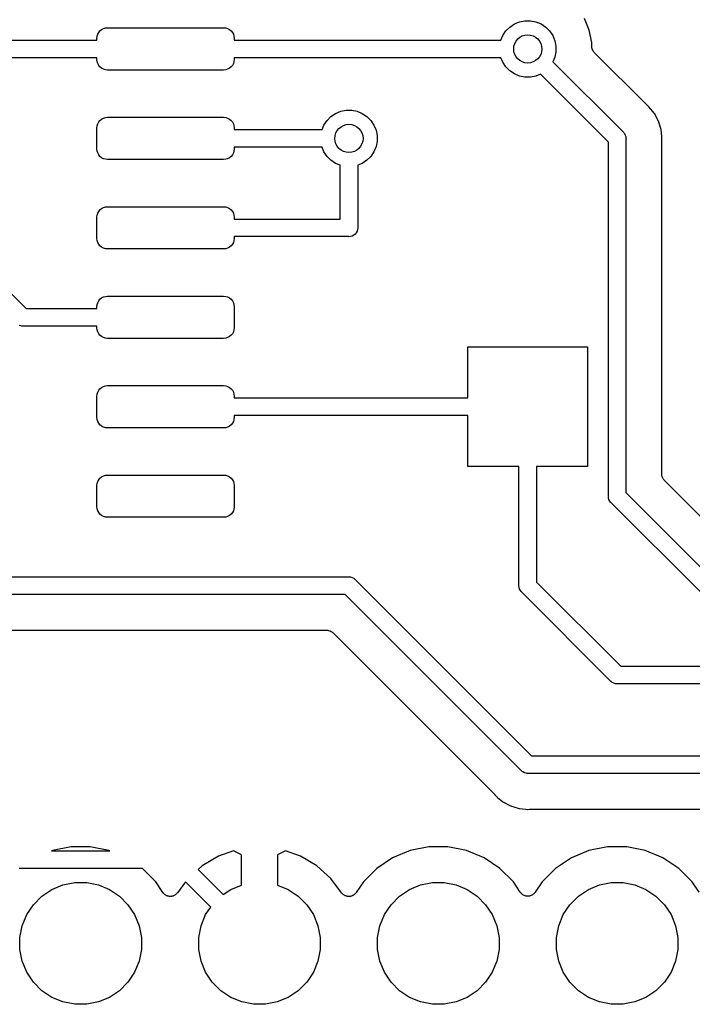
# Model space of a CAD drawing. Extents: x 4.65 to 8.46, y -5.31 to -3.29.
# Tile 8 of 47: x 5.97 to 6.34, y -5.28 to -4.73. Entities that reach past the tile are written whole.
import ezdxf

# ---------------------------------------------------------------- set-up
doc = ezdxf.new("R2010")
doc.units = 0
doc.header["$MEASUREMENT"] = 0
doc.layers.add('BLACK', color=7, linetype='CONTINUOUS')

msp = doc.modelspace()

# ---------------------------------------------------------------- linework, layer by layer
at = {"layer": 'BLACK', "linetype": 'CONTINUOUS'}
for p, q in [((6.0127, -4.73864), (6.01381, -4.7383)), ((6.01381, -4.7383), (6.01496, -4.73819)), ((6.01496, -4.73819), (6.07992, -4.73819)), ((6.07992, -4.73819), (6.08107, -4.7383)), ((6.08107, -4.7383), (6.08218, -4.73864)), ((6.23777, -4.73996), (6.23996, -4.73777)), ((6.23996, -4.73777), (6.24254, -4.73604)), ((6.24254, -4.73604), (6.24541, -4.73486)), ((6.24541, -4.73486), (6.24845, -4.73425)), ((6.24845, -4.73425), (6.25155, -4.73425)), ((6.25155, -4.73425), (6.25459, -4.73486)), ((6.25459, -4.73486), (6.25746, -4.73604)), ((6.25746, -4.73604), (6.26004, -4.73777)), ((6.26004, -4.73777), (6.26223, -4.73996)), ((6.28437, -4.73957), (6.28168, -4.73307)), ((6.00906, -4.74409), (6.00917, -4.74294)), ((6.00917, -4.74294), (6.0095, -4.74183)), ((6.0095, -4.74183), (6.01005, -4.74081)), ((6.01005, -4.74081), (6.01078, -4.73992)), ((6.01078, -4.73992), (6.01168, -4.73918)), ((6.01168, -4.73918), (6.0127, -4.73864)), ((6.08218, -4.73864), (6.0832, -4.73918)), ((6.0832, -4.73918), (6.0841, -4.73992)), ((6.0841, -4.73992), (6.08483, -4.74081)), ((6.08483, -4.74081), (6.08538, -4.74183)), ((6.08538, -4.74183), (6.08571, -4.74294)), ((6.08571, -4.74294), (6.08583, -4.74409)), ((6.23499, -4.74508), (6.23604, -4.74254)), ((6.23604, -4.74254), (6.23777, -4.73996)), ((6.26223, -4.73996), (6.26396, -4.74254)), ((6.26396, -4.74254), (6.26514, -4.74541)), ((6.28575, -4.74648), (6.28437, -4.73957)), ((5.94298, -4.74508), (6.00906, -4.74508)), ((6.00906, -4.74508), (6.00906, -4.74409)), ((6.08583, -4.74409), (6.08583, -4.74508)), ((6.08583, -4.74508), (6.23499, -4.74508)), ((6.26514, -4.74541), (6.26575, -4.74845)), ((6.26575, -4.74845), (6.26575, -4.75155)), ((6.28575, -4.74843), (6.28575, -4.74648)), ((6.28579, -4.74889), (6.28575, -4.74843)), ((6.28583, -4.74935), (6.28579, -4.74889)), ((6.28584, -4.74938), (6.28583, -4.74935)), ((6.28584, -4.7494), (6.28584, -4.74938)), ((6.28598, -4.74985), (6.28584, -4.7494)), ((6.00906, -4.75492), (5.94119, -4.75492)), ((6.00906, -4.75591), (6.00906, -4.75492)), ((6.23499, -4.75492), (6.08583, -4.75492)), ((6.08583, -4.75492), (6.08583, -4.75591)), ((6.23604, -4.75746), (6.23499, -4.75492)), ((6.26514, -4.75459), (6.26409, -4.75713)), ((6.26575, -4.75155), (6.26514, -4.75459)), ((6.28611, -4.75029), (6.28598, -4.74985)), ((6.28612, -4.75031), (6.28611, -4.75029)), ((6.28613, -4.75034), (6.28612, -4.75031)), ((6.28634, -4.75075), (6.28613, -4.75034)), ((6.28655, -4.75116), (6.28634, -4.75075)), ((6.28657, -4.75118), (6.28655, -4.75116)), ((6.28658, -4.7512), (6.28657, -4.75118)), ((6.28688, -4.75156), (6.28658, -4.7512)), ((6.28716, -4.75192), (6.28688, -4.75156)), ((6.2872, -4.75196), (6.28716, -4.75192)), ((6.28721, -4.75197), (6.2872, -4.75196)), ((6.2872, -4.75196), (6.2872, -4.75196)), ((6.2872, -4.75196), (6.2872, -4.75196)), ((6.31658, -4.78134), (6.28721, -4.75197)), ((6.00917, -4.75706), (6.00906, -4.75591)), ((6.0095, -4.75817), (6.00917, -4.75706)), ((6.01005, -4.75919), (6.0095, -4.75817)), ((6.01078, -4.76008), (6.01005, -4.75919)), ((6.01168, -4.76082), (6.01078, -4.76008)), ((6.0841, -4.76008), (6.0832, -4.76082)), ((6.08483, -4.75919), (6.0841, -4.76008)), ((6.08538, -4.75817), (6.08483, -4.75919)), ((6.08571, -4.75706), (6.08538, -4.75817)), ((6.08583, -4.75591), (6.08571, -4.75706)), ((6.23777, -4.76004), (6.23604, -4.75746)), ((6.23996, -4.76223), (6.23777, -4.76004)), ((6.26409, -4.75713), (6.30331, -4.79635)), ((6.0127, -4.76136), (6.01168, -4.76082)), ((6.01381, -4.7617), (6.0127, -4.76136)), ((6.01496, -4.76181), (6.01381, -4.7617)), ((6.07992, -4.76181), (6.01496, -4.76181)), ((6.08107, -4.7617), (6.07992, -4.76181)), ((6.08218, -4.76136), (6.08107, -4.7617)), ((6.0832, -4.76082), (6.08218, -4.76136)), ((6.24254, -4.76396), (6.23996, -4.76223)), ((6.24541, -4.76514), (6.24254, -4.76396)), ((6.24845, -4.76575), (6.24541, -4.76514)), ((6.25155, -4.76575), (6.24845, -4.76575)), ((6.25459, -4.76514), (6.25155, -4.76575)), ((6.25713, -4.76409), (6.25459, -4.76514)), ((6.29508, -4.80204), (6.25713, -4.76409)), ((6.31675, -4.78147), (6.31658, -4.78134)), ((6.31689, -4.78162), (6.31675, -4.78147)), ((6.31695, -4.78167), (6.31689, -4.78162)), ((6.31771, -4.78229), (6.31695, -4.78167)), ((6.32082, -4.78609), (6.31771, -4.78229)), ((6.13777, -4.78996), (6.13996, -4.78777)), ((6.13996, -4.78777), (6.14254, -4.78604)), ((6.14254, -4.78604), (6.14541, -4.78486)), ((6.14541, -4.78486), (6.14845, -4.78425)), ((6.14845, -4.78425), (6.15155, -4.78425)), ((6.15155, -4.78425), (6.15459, -4.78486)), ((6.15459, -4.78486), (6.15746, -4.78604)), ((6.15746, -4.78604), (6.16004, -4.78777)), ((6.16004, -4.78777), (6.16223, -4.78996)), ((6.32314, -4.79042), (6.32082, -4.78609)), ((6.00906, -4.79409), (6.00917, -4.79294)), ((6.00917, -4.79294), (6.0095, -4.79183)), ((6.0095, -4.79183), (6.01005, -4.79081)), ((6.01005, -4.79081), (6.01078, -4.78992)), ((6.01078, -4.78992), (6.01168, -4.78918)), ((6.01168, -4.78918), (6.0127, -4.78864)), ((6.0127, -4.78864), (6.01381, -4.7883)), ((6.01381, -4.7883), (6.01496, -4.78819)), ((6.01496, -4.78819), (6.07992, -4.78819)), ((6.07992, -4.78819), (6.08107, -4.7883)), ((6.08107, -4.7883), (6.08218, -4.78864)), ((6.08218, -4.78864), (6.0832, -4.78918)), ((6.0832, -4.78918), (6.0841, -4.78992)), ((6.0841, -4.78992), (6.08483, -4.79081)), ((6.08483, -4.79081), (6.08538, -4.79183)), ((6.08538, -4.79183), (6.08571, -4.79294)), ((6.08571, -4.79294), (6.08583, -4.79409)), ((6.13499, -4.79508), (6.13604, -4.79254)), ((6.13604, -4.79254), (6.13777, -4.78996)), ((6.16223, -4.78996), (6.16396, -4.79254)), ((6.16396, -4.79254), (6.16514, -4.79541)), ((6.32456, -4.79511), (6.32314, -4.79042)), ((6.00906, -4.80591), (6.00906, -4.79409)), ((6.08583, -4.79409), (6.08583, -4.79508)), ((6.08583, -4.79508), (6.13499, -4.79508)), ((6.16514, -4.79541), (6.16575, -4.79845)), ((6.16575, -4.79845), (6.16575, -4.80155)), ((6.30331, -4.79635), (6.3035, -4.7965)), ((6.3035, -4.7965), (6.30365, -4.79669)), ((6.30365, -4.79669), (6.30365, -4.79669)), ((6.30365, -4.79669), (6.3039, -4.797)), ((6.3039, -4.797), (6.30411, -4.79725)), ((6.30411, -4.79725), (6.30457, -4.79811)), ((6.30457, -4.79811), (6.30485, -4.79904)), ((6.32494, -4.79901), (6.32456, -4.79511)), ((6.16575, -4.80155), (6.16514, -4.80459)), ((6.29508, -4.99976), (6.29508, -4.80204)), ((6.30485, -4.79904), (6.30492, -4.79976)), ((6.30492, -4.79976), (6.30492, -4.79976)), ((6.30492, -4.79976), (6.30495, -4.8)), ((6.30495, -4.8), (6.30492, -4.80024)), ((6.30492, -4.80024), (6.30492, -4.99796)), ((6.32492, -4.8014), (6.32495, -4.80119)), ((6.32492, -4.80147), (6.32492, -4.8014)), ((6.32492, -4.98761), (6.32492, -4.80147)), ((6.32495, -4.79902), (6.32494, -4.79901)), ((6.32504, -4.8), (6.32495, -4.79902)), ((6.32495, -4.80098), (6.32504, -4.8)), ((6.32495, -4.80119), (6.32495, -4.80098)), ((6.00917, -4.80706), (6.00906, -4.80591)), ((6.0095, -4.80817), (6.00917, -4.80706)), ((6.01005, -4.80919), (6.0095, -4.80817)), ((6.01078, -4.81008), (6.01005, -4.80919)), ((6.08483, -4.80919), (6.0841, -4.81008)), ((6.08538, -4.80817), (6.08483, -4.80919)), ((6.08571, -4.80706), (6.08538, -4.80817)), ((6.08583, -4.80591), (6.08571, -4.80706)), ((6.13499, -4.80492), (6.08583, -4.80492)), ((6.08583, -4.80492), (6.08583, -4.80591)), ((6.13604, -4.80746), (6.13499, -4.80492)), ((6.13777, -4.81004), (6.13604, -4.80746)), ((6.16396, -4.80746), (6.16223, -4.81004)), ((6.16514, -4.80459), (6.16396, -4.80746)), ((6.01168, -4.81082), (6.01078, -4.81008)), ((6.0127, -4.81136), (6.01168, -4.81082)), ((6.01381, -4.8117), (6.0127, -4.81136)), ((6.01496, -4.81181), (6.01381, -4.8117)), ((6.07992, -4.81181), (6.01496, -4.81181)), ((6.08107, -4.8117), (6.07992, -4.81181)), ((6.08218, -4.81136), (6.08107, -4.8117)), ((6.0832, -4.81082), (6.08218, -4.81136)), ((6.0841, -4.81008), (6.0832, -4.81082)), ((6.13996, -4.81223), (6.13777, -4.81004)), ((6.14254, -4.81396), (6.13996, -4.81223)), ((6.14508, -4.81501), (6.14254, -4.81396)), ((6.14508, -4.84508), (6.14508, -4.81501)), ((6.15746, -4.81396), (6.15492, -4.81501)), ((6.15492, -4.81501), (6.15492, -4.84976)), ((6.16004, -4.81223), (6.15746, -4.81396)), ((6.16223, -4.81004), (6.16004, -4.81223)), ((5.89644, -4.82208), (5.96943, -4.89508)), ((6.00906, -4.84409), (6.00917, -4.84294)), ((6.00917, -4.84294), (6.0095, -4.84183)), ((6.0095, -4.84183), (6.01005, -4.84081)), ((6.01005, -4.84081), (6.01078, -4.83992)), ((6.01078, -4.83992), (6.01168, -4.83918)), ((6.01168, -4.83918), (6.0127, -4.83864)), ((6.0127, -4.83864), (6.01381, -4.8383)), ((6.01381, -4.8383), (6.01496, -4.83819)), ((6.01496, -4.83819), (6.07992, -4.83819)), ((6.07992, -4.83819), (6.08107, -4.8383)), ((6.08107, -4.8383), (6.08218, -4.83864)), ((6.08218, -4.83864), (6.0832, -4.83918)), ((6.0832, -4.83918), (6.0841, -4.83992)), ((6.0841, -4.83992), (6.08483, -4.84081)), ((6.08483, -4.84081), (6.08538, -4.84183)), ((6.08538, -4.84183), (6.08571, -4.84294)), ((6.08571, -4.84294), (6.08583, -4.84409)), ((6.00906, -4.85591), (6.00906, -4.84409)), ((6.08583, -4.84409), (6.08583, -4.84508)), ((6.08583, -4.84508), (6.14508, -4.84508)), ((6.1535, -4.8535), (6.15275, -4.85411)), ((6.15411, -4.85275), (6.1535, -4.8535)), ((6.15457, -4.85189), (6.15411, -4.85275)), ((6.15485, -4.85096), (6.15457, -4.85189)), ((6.15492, -4.85024), (6.15485, -4.85096)), ((6.15492, -4.84976), (6.15495, -4.85)), ((6.15495, -4.85), (6.15492, -4.85024)), ((6.00917, -4.85706), (6.00906, -4.85591)), ((6.0095, -4.85817), (6.00917, -4.85706)), ((6.01005, -4.85919), (6.0095, -4.85817)), ((6.01078, -4.86008), (6.01005, -4.85919)), ((6.08483, -4.85919), (6.0841, -4.86008)), ((6.08538, -4.85817), (6.08483, -4.85919)), ((6.08571, -4.85706), (6.08538, -4.85817)), ((6.08583, -4.85591), (6.08571, -4.85706)), ((6.14976, -4.85492), (6.08583, -4.85492)), ((6.08583, -4.85492), (6.08583, -4.85591)), ((6.15, -4.85495), (6.14976, -4.85492)), ((6.15096, -4.85485), (6.15, -4.85495)), ((6.15189, -4.85457), (6.15096, -4.85485)), ((6.15275, -4.85411), (6.15189, -4.85457)), ((6.01168, -4.86082), (6.01078, -4.86008)), ((6.0127, -4.86136), (6.01168, -4.86082)), ((6.01381, -4.8617), (6.0127, -4.86136)), ((6.01496, -4.86181), (6.01381, -4.8617)), ((6.07992, -4.86181), (6.01496, -4.86181)), ((6.08107, -4.8617), (6.07992, -4.86181)), ((6.08218, -4.86136), (6.08107, -4.8617)), ((6.0832, -4.86082), (6.08218, -4.86136)), ((6.0841, -4.86008), (6.0832, -4.86082)), ((6.00917, -4.89294), (6.0095, -4.89183)), ((6.0095, -4.89183), (6.01005, -4.89081)), ((6.01005, -4.89081), (6.01078, -4.88992)), ((6.01078, -4.88992), (6.01168, -4.88918)), ((6.01168, -4.88918), (6.0127, -4.88864)), ((6.0127, -4.88864), (6.01381, -4.8883)), ((6.01381, -4.8883), (6.01496, -4.88819)), ((6.01496, -4.88819), (6.07992, -4.88819)), ((6.07992, -4.88819), (6.08107, -4.8883)), ((6.08107, -4.8883), (6.08218, -4.88864)), ((6.08218, -4.88864), (6.0832, -4.88918)), ((6.0832, -4.88918), (6.0841, -4.88992)), ((6.0841, -4.88992), (6.08483, -4.89081)), ((6.08483, -4.89081), (6.08538, -4.89183)), ((6.08538, -4.89183), (6.08571, -4.89294)), ((5.96943, -4.89508), (6.00906, -4.89508)), ((6.00906, -4.89409), (6.00917, -4.89294)), ((6.00906, -4.89508), (6.00906, -4.89409)), ((6.08571, -4.89294), (6.08583, -4.89409)), ((6.08583, -4.89409), (6.08583, -4.90591)), ((5.96643, -4.90485), (5.9655, -4.90457)), ((5.96715, -4.90492), (5.96643, -4.90485)), ((5.96739, -4.90494), (5.96715, -4.90492)), ((5.96715, -4.90492), (5.96715, -4.90492)), ((5.96763, -4.90492), (5.96739, -4.90494)), ((6.00906, -4.90492), (5.96763, -4.90492)), ((6.00906, -4.90591), (6.00906, -4.90492)), ((6.00917, -4.90706), (6.00906, -4.90591)), ((6.0095, -4.90817), (6.00917, -4.90706)), ((6.01005, -4.90919), (6.0095, -4.90817)), ((6.08538, -4.90817), (6.08483, -4.90919)), ((6.08571, -4.90706), (6.08538, -4.90817)), ((6.08583, -4.90591), (6.08571, -4.90706)), ((6.01078, -4.91008), (6.01005, -4.90919)), ((6.01168, -4.91082), (6.01078, -4.91008)), ((6.0127, -4.91136), (6.01168, -4.91082)), ((6.01381, -4.9117), (6.0127, -4.91136)), ((6.01496, -4.91181), (6.01381, -4.9117)), ((6.07992, -4.91181), (6.01496, -4.91181)), ((6.08107, -4.9117), (6.07992, -4.91181)), ((6.08218, -4.91136), (6.08107, -4.9117)), ((6.0832, -4.91082), (6.08218, -4.91136)), ((6.0841, -4.91008), (6.0832, -4.91082)), ((6.08483, -4.90919), (6.0841, -4.91008)), ((6.21654, -4.94508), (6.21654, -4.91654)), ((6.21654, -4.91654), (6.28346, -4.91654)), ((6.28346, -4.91654), (6.28346, -4.98346)), ((6.00917, -4.94294), (6.0095, -4.94183)), ((6.0095, -4.94183), (6.01005, -4.94081)), ((6.01005, -4.94081), (6.01078, -4.93992)), ((6.01078, -4.93992), (6.01168, -4.93918)), ((6.01168, -4.93918), (6.0127, -4.93864)), ((6.0127, -4.93864), (6.01381, -4.9383)), ((6.01381, -4.9383), (6.01496, -4.93819)), ((6.01496, -4.93819), (6.07992, -4.93819)), ((6.07992, -4.93819), (6.08107, -4.9383)), ((6.08107, -4.9383), (6.08218, -4.93864)), ((6.08218, -4.93864), (6.0832, -4.93918)), ((6.0832, -4.93918), (6.0841, -4.93992)), ((6.0841, -4.93992), (6.08483, -4.94081)), ((6.08483, -4.94081), (6.08538, -4.94183)), ((6.08538, -4.94183), (6.08571, -4.94294)), ((6.00906, -4.94409), (6.00917, -4.94294)), ((6.00906, -4.95591), (6.00906, -4.94409)), ((6.08571, -4.94294), (6.08583, -4.94409)), ((6.08583, -4.94409), (6.08583, -4.94508)), ((6.08583, -4.94508), (6.21654, -4.94508)), ((6.00917, -4.95706), (6.00906, -4.95591)), ((6.0095, -4.95817), (6.00917, -4.95706)), ((6.01005, -4.95919), (6.0095, -4.95817)), ((6.08538, -4.95817), (6.08483, -4.95919)), ((6.08571, -4.95706), (6.08538, -4.95817)), ((6.08583, -4.95591), (6.08571, -4.95706)), ((6.21654, -4.95492), (6.08583, -4.95492)), ((6.08583, -4.95492), (6.08583, -4.95591)), ((6.21654, -4.98346), (6.21654, -4.95492)), ((6.01078, -4.96008), (6.01005, -4.95919)), ((6.01168, -4.96082), (6.01078, -4.96008)), ((6.0127, -4.96136), (6.01168, -4.96082)), ((6.01381, -4.9617), (6.0127, -4.96136)), ((6.01496, -4.96181), (6.01381, -4.9617)), ((6.07992, -4.96181), (6.01496, -4.96181)), ((6.08107, -4.9617), (6.07992, -4.96181)), ((6.08218, -4.96136), (6.08107, -4.9617)), ((6.0832, -4.96082), (6.08218, -4.96136)), ((6.0841, -4.96008), (6.0832, -4.96082)), ((6.08483, -4.95919), (6.0841, -4.96008)), ((6.24508, -4.98346), (6.21654, -4.98346)), ((6.24508, -5.04976), (6.24508, -4.98346)), ((6.28346, -4.98346), (6.25492, -4.98346)), ((6.25492, -4.98346), (6.25492, -5.04796)), ((6.0095, -4.99183), (6.01005, -4.99081)), ((6.01005, -4.99081), (6.01078, -4.98992)), ((6.01078, -4.98992), (6.01168, -4.98918)), ((6.01168, -4.98918), (6.0127, -4.98864)), ((6.0127, -4.98864), (6.01381, -4.9883)), ((6.01381, -4.9883), (6.01496, -4.98819)), ((6.01496, -4.98819), (6.07992, -4.98819)), ((6.07992, -4.98819), (6.08107, -4.9883)), ((6.08107, -4.9883), (6.08218, -4.98864)), ((6.08218, -4.98864), (6.0832, -4.98918)), ((6.0832, -4.98918), (6.0841, -4.98992)), ((6.0841, -4.98992), (6.08483, -4.99081)), ((6.08483, -4.99081), (6.08538, -4.99183)), ((6.32497, -4.98807), (6.32492, -4.98761)), ((6.32501, -4.98853), (6.32497, -4.98807)), ((6.32501, -4.98855), (6.32501, -4.98853)), ((6.32502, -4.98858), (6.32501, -4.98855)), ((6.32515, -4.98902), (6.32502, -4.98858)), ((6.32528, -4.98946), (6.32515, -4.98902)), ((6.32529, -4.98949), (6.32528, -4.98946)), ((6.3253, -4.98951), (6.32529, -4.98949)), ((6.32551, -4.98992), (6.3253, -4.98951)), ((6.32573, -4.99033), (6.32551, -4.98992)), ((6.32574, -4.99035), (6.32573, -4.99033)), ((6.32576, -4.99037), (6.32574, -4.99035)), ((6.32605, -4.99073), (6.32576, -4.99037)), ((6.32634, -4.99109), (6.32605, -4.99073)), ((6.32637, -4.99113), (6.32634, -4.99109)), ((6.32639, -4.99114), (6.32637, -4.99113)), ((6.32637, -4.99113), (6.32637, -4.99113)), ((6.32637, -4.99113), (6.32637, -4.99113)), ((6.35886, -5.02361), (6.32639, -4.99114)), ((6.00906, -4.99409), (6.00917, -4.99294)), ((6.00906, -5.00591), (6.00906, -4.99409)), ((6.00917, -4.99294), (6.0095, -4.99183)), ((6.08538, -4.99183), (6.08571, -4.99294)), ((6.08571, -4.99294), (6.08583, -4.99409)), ((6.08583, -4.99409), (6.08583, -5.00591)), ((6.29505, -5), (6.29508, -4.99976)), ((6.29508, -5.00024), (6.29505, -5)), ((6.29511, -5.00056), (6.29508, -5.00024)), ((6.29515, -5.00096), (6.29511, -5.00056)), ((6.29543, -5.00189), (6.29515, -5.00096)), ((6.29589, -5.00275), (6.29543, -5.00189)), ((6.30492, -4.99796), (6.35204, -5.04508)), ((6.00917, -5.00706), (6.00906, -5.00591)), ((6.0095, -5.00817), (6.00917, -5.00706)), ((6.08571, -5.00706), (6.08538, -5.00817)), ((6.08583, -5.00591), (6.08571, -5.00706)), ((6.29635, -5.00331), (6.29589, -5.00275)), ((6.2965, -5.0035), (6.29635, -5.00331)), ((6.29669, -5.00365), (6.2965, -5.0035)), ((6.34635, -5.05331), (6.29669, -5.00365)), ((6.01005, -5.00919), (6.0095, -5.00817)), ((6.01078, -5.01008), (6.01005, -5.00919)), ((6.01168, -5.01082), (6.01078, -5.01008)), ((6.0127, -5.01136), (6.01168, -5.01082)), ((6.01381, -5.0117), (6.0127, -5.01136)), ((6.01496, -5.01181), (6.01381, -5.0117)), ((6.07992, -5.01181), (6.01496, -5.01181)), ((6.08107, -5.0117), (6.07992, -5.01181)), ((6.08218, -5.01136), (6.08107, -5.0117)), ((6.0832, -5.01082), (6.08218, -5.01136)), ((6.0841, -5.01008), (6.0832, -5.01082)), ((6.08483, -5.00919), (6.0841, -5.01008)), ((6.08538, -5.00817), (6.08483, -5.00919)), ((5.80204, -5.04508), (6.14976, -5.04508)), ((6.14976, -5.04508), (6.15, -5.04505)), ((6.15, -5.04505), (6.15024, -5.04508)), ((6.15024, -5.04508), (6.15024, -5.04508)), ((6.15024, -5.04508), (6.15096, -5.04515)), ((6.15096, -5.04515), (6.15189, -5.04543)), ((6.15189, -5.04543), (6.15275, -5.04589)), ((6.15275, -5.04589), (6.1535, -5.0465)), ((6.1535, -5.0465), (6.15365, -5.04669)), ((6.15365, -5.04669), (6.25204, -5.14508)), ((6.24505, -5.05), (6.24508, -5.04976)), ((6.24515, -5.05096), (6.24505, -5.05)), ((6.24543, -5.05189), (6.24515, -5.05096)), ((6.24589, -5.05275), (6.24543, -5.05189)), ((6.25492, -5.04796), (6.30204, -5.09508)), ((6.14796, -5.05492), (5.80024, -5.05492)), ((6.24635, -5.15331), (6.14796, -5.05492)), ((6.24628, -5.05323), (6.24589, -5.05275)), ((6.2465, -5.0535), (6.24628, -5.05323)), ((6.24669, -5.05365), (6.2465, -5.0535)), ((6.29635, -5.10331), (6.24669, -5.05365)), ((5.80147, -5.07492), (6.13761, -5.07492)), ((6.13761, -5.07492), (6.13762, -5.07492)), ((6.13762, -5.07492), (6.13762, -5.07492)), ((6.13762, -5.07492), (6.13762, -5.07492)), ((6.13762, -5.07492), (6.13768, -5.07492)), ((6.13768, -5.07492), (6.13814, -5.07497)), ((6.13814, -5.07497), (6.13859, -5.07502)), ((6.13859, -5.07502), (6.13862, -5.07503)), ((6.13862, -5.07503), (6.13865, -5.07503)), ((6.13865, -5.07503), (6.13909, -5.07517)), ((6.13909, -5.07517), (6.13953, -5.07531)), ((6.13953, -5.07531), (6.13955, -5.07532)), ((6.13955, -5.07532), (6.13958, -5.07533)), ((6.13958, -5.07533), (6.13998, -5.07555)), ((6.13998, -5.07555), (6.14039, -5.07577)), ((6.14039, -5.07577), (6.14041, -5.07578)), ((6.14041, -5.07578), (6.14043, -5.0758)), ((6.14043, -5.0758), (6.14078, -5.07609)), ((6.14078, -5.07609), (6.14114, -5.07639)), ((6.14114, -5.07639), (6.23134, -5.16658)), ((6.30204, -5.09508), (6.88499, -5.09508)), ((6.2965, -5.1035), (6.29635, -5.10331)), ((6.29669, -5.10365), (6.2965, -5.1035)), ((6.29707, -5.10396), (6.29669, -5.10365)), ((6.29669, -5.10365), (6.29669, -5.10365)), ((6.29725, -5.10411), (6.29707, -5.10396)), ((6.29811, -5.10457), (6.29725, -5.10411)), ((6.29904, -5.10485), (6.29811, -5.10457)), ((6.29976, -5.10492), (6.29904, -5.10485)), ((6.3, -5.10494), (6.29976, -5.10492)), ((6.29976, -5.10492), (6.29976, -5.10492)), ((6.30024, -5.10492), (6.3, -5.10494)), ((6.88499, -5.10492), (6.30024, -5.10492)), ((6.25204, -5.14508), (6.98499, -5.14508)), ((6.2465, -5.1535), (6.24635, -5.15331)), ((6.24669, -5.15365), (6.2465, -5.1535)), ((6.24693, -5.15385), (6.24669, -5.15365)), ((6.24669, -5.15365), (6.24669, -5.15365)), ((6.24725, -5.15411), (6.24693, -5.15385)), ((6.24811, -5.15457), (6.24725, -5.15411)), ((6.24904, -5.15485), (6.24811, -5.15457)), ((6.24976, -5.15492), (6.24904, -5.15485)), ((6.25, -5.15494), (6.24976, -5.15492)), ((6.24976, -5.15492), (6.24976, -5.15492)), ((6.25024, -5.15492), (6.25, -5.15494)), ((6.98499, -5.15492), (6.25024, -5.15492)), ((6.23134, -5.16658), (6.23139, -5.16663)), ((6.23139, -5.16663), (6.23152, -5.1668)), ((6.23152, -5.1668), (6.23167, -5.16695)), ((6.23167, -5.16695), (6.23229, -5.16771)), ((6.23229, -5.16771), (6.23305, -5.16833)), ((6.23305, -5.16833), (6.23306, -5.16833)), ((6.23306, -5.16833), (6.23584, -5.17062)), ((6.23584, -5.17062), (6.23584, -5.17062)), ((6.23584, -5.17062), (6.23609, -5.17082)), ((6.23609, -5.17082), (6.24042, -5.17314)), ((6.24042, -5.17314), (6.24511, -5.17456)), ((6.24511, -5.17456), (6.24902, -5.17495)), ((6.24902, -5.17495), (6.24902, -5.17495)), ((6.24902, -5.17495), (6.25, -5.17504)), ((6.25, -5.17504), (6.25098, -5.17495)), ((6.25098, -5.17495), (6.25105, -5.17494)), ((6.25105, -5.17494), (6.25126, -5.17494)), ((6.25126, -5.17494), (6.25147, -5.17492)), ((6.25147, -5.17492), (6.97229, -5.17492)), ((5.98425, -5.19808), (5.98375, -5.19828)), ((5.98375, -5.19828), (6.01625, -5.19828)), ((5.99468, -5.196), (5.98425, -5.19808)), ((6.00532, -5.196), (5.99468, -5.196)), ((6.01575, -5.19808), (6.00532, -5.196)), ((6.01625, -5.19828), (6.01575, -5.19808)), ((6.08549, -5.19816), (6.07709, -5.20113)), ((6.09, -5.2005), (6.08549, -5.19816)), ((6.09, -5.21734), (6.09, -5.2005)), ((6.11451, -5.19816), (6.11, -5.2005)), ((6.11, -5.2005), (6.11, -5.21734)), ((6.12291, -5.20113), (6.11451, -5.19816)), ((6.18425, -5.19808), (6.17442, -5.20215)), ((6.19468, -5.196), (6.18425, -5.19808)), ((6.20532, -5.196), (6.19468, -5.196)), ((6.21575, -5.19808), (6.20532, -5.196)), ((6.22558, -5.20215), (6.21575, -5.19808)), ((6.28425, -5.19808), (6.27442, -5.20215)), ((6.29468, -5.196), (6.28425, -5.19808)), ((6.30532, -5.196), (6.29468, -5.196)), ((6.31575, -5.19808), (6.30532, -5.196)), ((6.32558, -5.20215), (6.31575, -5.19808)), ((6.07709, -5.20113), (6.068, -5.20653)), ((6.132, -5.20653), (6.12291, -5.20113)), ((6.17442, -5.20215), (6.16558, -5.20806)), ((6.23442, -5.20806), (6.22558, -5.20215)), ((6.27442, -5.20215), (6.26558, -5.20806)), ((6.33442, -5.20806), (6.32558, -5.20215)), ((6.03449, -5.20813), (5.96551, -5.20813)), ((6.04194, -5.21558), (6.03449, -5.20813)), ((6.068, -5.20653), (6.06563, -5.20867)), ((6.06563, -5.20867), (6.07966, -5.2227)), ((6.13987, -5.21361), (6.132, -5.20653)), ((6.16558, -5.20806), (6.15806, -5.21558)), ((6.24194, -5.21558), (6.23442, -5.20806)), ((6.26558, -5.20806), (6.25806, -5.21558)), ((6.34194, -5.21558), (6.33442, -5.20806)), ((5.99008, -5.21731), (5.99665, -5.216)), ((5.99665, -5.216), (6.00335, -5.216)), ((6.00335, -5.216), (6.00992, -5.21731)), ((6.04591, -5.22151), (6.04194, -5.21558)), ((6.05865, -5.2156), (6.05407, -5.22173)), ((6.0727, -5.22966), (6.05865, -5.2156)), ((6.14593, -5.22173), (6.13987, -5.21361)), ((6.15806, -5.21558), (6.15409, -5.22151)), ((6.19008, -5.21731), (6.19665, -5.216)), ((6.19665, -5.216), (6.20335, -5.216)), ((6.20335, -5.216), (6.20992, -5.21731)), ((6.24584, -5.22141), (6.24194, -5.21558)), ((6.25806, -5.21558), (6.25416, -5.22141)), ((6.29008, -5.21731), (6.29665, -5.216)), ((6.29665, -5.216), (6.30335, -5.216)), ((6.30335, -5.216), (6.30992, -5.21731)), ((6.34584, -5.22141), (6.34194, -5.21558)), ((5.97833, -5.22359), (5.98389, -5.21987)), ((5.98389, -5.21987), (5.99008, -5.21731)), ((6.00992, -5.21731), (6.01611, -5.21987)), ((6.01611, -5.21987), (6.02167, -5.22359)), ((6.04613, -5.22178), (6.04591, -5.22151)), ((6.04633, -5.22205), (6.04613, -5.22178)), ((6.04644, -5.22215), (6.04633, -5.22205)), ((6.04653, -5.22227), (6.04644, -5.22215)), ((6.04679, -5.22248), (6.04653, -5.22227)), ((6.04705, -5.22272), (6.04679, -5.22248)), ((6.04717, -5.22279), (6.04705, -5.22272)), ((6.05308, -5.22269), (6.05282, -5.22291)), ((6.05336, -5.22249), (6.05308, -5.22269)), ((6.05346, -5.22239), (6.05336, -5.22249)), ((6.05357, -5.2223), (6.05346, -5.22239)), ((6.05379, -5.22203), (6.05357, -5.2223)), ((6.05403, -5.22178), (6.05379, -5.22203)), ((6.05407, -5.22173), (6.05403, -5.22178)), ((6.07966, -5.2227), (6.08389, -5.21987)), ((6.08389, -5.21987), (6.09, -5.21734)), ((6.11, -5.21734), (6.11611, -5.21987)), ((6.11611, -5.21987), (6.12167, -5.22359)), ((6.14616, -5.22198), (6.14593, -5.22173)), ((6.14638, -5.22225), (6.14616, -5.22198)), ((6.14649, -5.22234), (6.14638, -5.22225)), ((6.14659, -5.22245), (6.14649, -5.22234)), ((6.14686, -5.22265), (6.14659, -5.22245)), ((6.14713, -5.22287), (6.14686, -5.22265)), ((6.15315, -5.22253), (6.1529, -5.22276)), ((6.15342, -5.22231), (6.15315, -5.22253)), ((6.15352, -5.2222), (6.15342, -5.22231)), ((6.15362, -5.22211), (6.15352, -5.2222)), ((6.15383, -5.22183), (6.15362, -5.22211)), ((6.15405, -5.22157), (6.15383, -5.22183)), ((6.15409, -5.22151), (6.15405, -5.22157)), ((6.17833, -5.22359), (6.18389, -5.21987)), ((6.18389, -5.21987), (6.19008, -5.21731)), ((6.20992, -5.21731), (6.21611, -5.21987)), ((6.21611, -5.21987), (6.22167, -5.22359)), ((6.24614, -5.22178), (6.24584, -5.22141)), ((6.24644, -5.22215), (6.24614, -5.22178)), ((6.24645, -5.22216), (6.24644, -5.22215)), ((6.24646, -5.22217), (6.24645, -5.22216)), ((6.24682, -5.22246), (6.24646, -5.22217)), ((6.24719, -5.22277), (6.24682, -5.22246)), ((6.25312, -5.22251), (6.25275, -5.22281)), ((6.25349, -5.22221), (6.25312, -5.22251)), ((6.2535, -5.2222), (6.25349, -5.22221)), ((6.25351, -5.2222), (6.2535, -5.2222)), ((6.25381, -5.22183), (6.25351, -5.2222)), ((6.25412, -5.22147), (6.25381, -5.22183)), ((6.25413, -5.22145), (6.25412, -5.22147)), ((6.25416, -5.22141), (6.25413, -5.22145)), ((6.25413, -5.22145), (6.25413, -5.22145)), ((6.25413, -5.22145), (6.25413, -5.22145)), ((6.27833, -5.22359), (6.28389, -5.21987)), ((6.28389, -5.21987), (6.29008, -5.21731)), ((6.30992, -5.21731), (6.31611, -5.21987)), ((6.31611, -5.21987), (6.32167, -5.22359)), ((5.97359, -5.22833), (5.97833, -5.22359)), ((6.02167, -5.22359), (6.02641, -5.22833)), ((6.04728, -5.22289), (6.04717, -5.22279)), ((6.04758, -5.22305), (6.04728, -5.22289)), ((6.04788, -5.22323), (6.04758, -5.22305)), ((6.04801, -5.22328), (6.04788, -5.22323)), ((6.04814, -5.22335), (6.04801, -5.22328)), ((6.04847, -5.22345), (6.04814, -5.22335)), ((6.04879, -5.22357), (6.04847, -5.22345)), ((6.04894, -5.22359), (6.04879, -5.22357)), ((6.04907, -5.22363), (6.04894, -5.22359)), ((6.04942, -5.22367), (6.04907, -5.22363)), ((6.04976, -5.22372), (6.04942, -5.22367)), ((6.0499, -5.22372), (6.04976, -5.22372)), ((6.05004, -5.22373), (6.0499, -5.22372)), ((6.05039, -5.2237), (6.05004, -5.22373)), ((6.05073, -5.22369), (6.05039, -5.2237)), ((6.05087, -5.22366), (6.05073, -5.22369)), ((6.05102, -5.22364), (6.05087, -5.22366)), ((6.05135, -5.22354), (6.05102, -5.22364)), ((6.05168, -5.22347), (6.05135, -5.22354)), ((6.05181, -5.22341), (6.05168, -5.22347)), ((6.05195, -5.22336), (6.05181, -5.22341)), ((6.05226, -5.2232), (6.05195, -5.22336)), ((6.05257, -5.22306), (6.05226, -5.2232)), ((6.05269, -5.22298), (6.05257, -5.22306)), ((6.05282, -5.22291), (6.05269, -5.22298)), ((6.12167, -5.22359), (6.12641, -5.22833)), ((6.14725, -5.22294), (6.14713, -5.22287)), ((6.14737, -5.22303), (6.14725, -5.22294)), ((6.14768, -5.22317), (6.14737, -5.22303)), ((6.14798, -5.22334), (6.14768, -5.22317)), ((6.14812, -5.22338), (6.14798, -5.22334)), ((6.14825, -5.22344), (6.14812, -5.22338)), ((6.14859, -5.22353), (6.14825, -5.22344)), ((6.14892, -5.22363), (6.14859, -5.22353)), ((6.14906, -5.22364), (6.14892, -5.22363)), ((6.1492, -5.22368), (6.14906, -5.22364)), ((6.14954, -5.2237), (6.1492, -5.22368)), ((6.14989, -5.22373), (6.14954, -5.2237)), ((6.15003, -5.22372), (6.14989, -5.22373)), ((6.15017, -5.22373), (6.15003, -5.22372)), ((6.15051, -5.22368), (6.15017, -5.22373)), ((6.15086, -5.22365), (6.15051, -5.22368)), ((6.151, -5.22361), (6.15086, -5.22365)), ((6.15114, -5.22359), (6.151, -5.22361)), ((6.15146, -5.22347), (6.15114, -5.22359)), ((6.15179, -5.22337), (6.15146, -5.22347)), ((6.15192, -5.22331), (6.15179, -5.22337)), ((6.15206, -5.22326), (6.15192, -5.22331)), ((6.15236, -5.22308), (6.15206, -5.22326)), ((6.15266, -5.22292), (6.15236, -5.22308)), ((6.15277, -5.22283), (6.15266, -5.22292)), ((6.1529, -5.22276), (6.15277, -5.22283)), ((6.17359, -5.22833), (6.17833, -5.22359)), ((6.22167, -5.22359), (6.22641, -5.22833)), ((6.2472, -5.22278), (6.24719, -5.22277)), ((6.24721, -5.22279), (6.2472, -5.22278)), ((6.24763, -5.22301), (6.24721, -5.22279)), ((6.24805, -5.22324), (6.24763, -5.22301)), ((6.24806, -5.22324), (6.24805, -5.22324)), ((6.24807, -5.22325), (6.24806, -5.22324)), ((6.24853, -5.22339), (6.24807, -5.22325)), ((6.24898, -5.22353), (6.24853, -5.22339)), ((6.24899, -5.22353), (6.24898, -5.22353)), ((6.24901, -5.22353), (6.24899, -5.22353)), ((6.24948, -5.22358), (6.24901, -5.22353)), ((6.24995, -5.22363), (6.24948, -5.22358)), ((6.24997, -5.22363), (6.24995, -5.22363)), ((6.24998, -5.22363), (6.24997, -5.22363)), ((6.25045, -5.22359), (6.24998, -5.22363)), ((6.25092, -5.22355), (6.25045, -5.22359)), ((6.25094, -5.22354), (6.25092, -5.22355)), ((6.25095, -5.22354), (6.25094, -5.22354)), ((6.25141, -5.22341), (6.25095, -5.22354)), ((6.25186, -5.22327), (6.25141, -5.22341)), ((6.25187, -5.22327), (6.25186, -5.22327)), ((6.25189, -5.22326), (6.25187, -5.22327)), ((6.25231, -5.22304), (6.25189, -5.22326)), ((6.25273, -5.22282), (6.25231, -5.22304)), ((6.25274, -5.22282), (6.25273, -5.22282)), ((6.25275, -5.22281), (6.25274, -5.22282)), ((6.27359, -5.22833), (6.27833, -5.22359)), ((6.32167, -5.22359), (6.32641, -5.22833)), ((5.96987, -5.23389), (5.97359, -5.22833)), ((6.02641, -5.22833), (6.03013, -5.23389)), ((6.06987, -5.23389), (6.0727, -5.22966)), ((6.12641, -5.22833), (6.13013, -5.23389)), ((6.16987, -5.23389), (6.17359, -5.22833)), ((6.22641, -5.22833), (6.23013, -5.23389)), ((6.26987, -5.23389), (6.27359, -5.22833)), ((6.32641, -5.22833), (6.33013, -5.23389)), ((5.96731, -5.24008), (5.96987, -5.23389)), ((6.03013, -5.23389), (6.03269, -5.24008)), ((6.06731, -5.24008), (6.06987, -5.23389)), ((6.13013, -5.23389), (6.13269, -5.24008)), ((6.16731, -5.24008), (6.16987, -5.23389)), ((6.23013, -5.23389), (6.23269, -5.24008)), ((6.26731, -5.24008), (6.26987, -5.23389)), ((6.33013, -5.23389), (6.33269, -5.24008)), ((5.966, -5.24665), (5.96731, -5.24008)), ((6.03269, -5.24008), (6.034, -5.24665)), ((6.066, -5.24665), (6.06731, -5.24008)), ((6.13269, -5.24008), (6.134, -5.24665)), ((6.166, -5.24665), (6.16731, -5.24008)), ((6.23269, -5.24008), (6.234, -5.24665)), ((6.266, -5.24665), (6.26731, -5.24008)), ((6.33269, -5.24008), (6.334, -5.24665)), ((5.966, -5.25335), (5.966, -5.24665)), ((6.034, -5.24665), (6.034, -5.25335)), ((6.066, -5.25335), (6.066, -5.24665)), ((6.134, -5.24665), (6.134, -5.25335)), ((6.166, -5.25335), (6.166, -5.24665)), ((6.234, -5.24665), (6.234, -5.25335)), ((6.266, -5.25335), (6.266, -5.24665)), ((6.334, -5.24665), (6.334, -5.25335)), ((5.96731, -5.25992), (5.966, -5.25335)), ((6.034, -5.25335), (6.03269, -5.25992)), ((6.06731, -5.25992), (6.066, -5.25335)), ((6.134, -5.25335), (6.13269, -5.25992)), ((6.16731, -5.25992), (6.166, -5.25335)), ((6.234, -5.25335), (6.23269, -5.25992)), ((6.26731, -5.25992), (6.266, -5.25335)), ((6.334, -5.25335), (6.33269, -5.25992)), ((5.96987, -5.26611), (5.96731, -5.25992)), ((6.03269, -5.25992), (6.03013, -5.26611)), ((6.06987, -5.26611), (6.06731, -5.25992)), ((6.13269, -5.25992), (6.13013, -5.26611)), ((6.16987, -5.26611), (6.16731, -5.25992)), ((6.23269, -5.25992), (6.23013, -5.26611)), ((6.26987, -5.26611), (6.26731, -5.25992)), ((6.33269, -5.25992), (6.33013, -5.26611)), ((5.97359, -5.27167), (5.96987, -5.26611)), ((6.03013, -5.26611), (6.02641, -5.27167)), ((6.07359, -5.27167), (6.06987, -5.26611)), ((6.13013, -5.26611), (6.12641, -5.27167)), ((6.17359, -5.27167), (6.16987, -5.26611)), ((6.23013, -5.26611), (6.22641, -5.27167)), ((6.27359, -5.27167), (6.26987, -5.26611)), ((6.33013, -5.26611), (6.32641, -5.27167)), ((5.97833, -5.27641), (5.97359, -5.27167)), ((6.02641, -5.27167), (6.02167, -5.27641)), ((6.07833, -5.27641), (6.07359, -5.27167)), ((6.12641, -5.27167), (6.12167, -5.27641)), ((6.17833, -5.27641), (6.17359, -5.27167)), ((6.22641, -5.27167), (6.22167, -5.27641)), ((6.27833, -5.27641), (6.27359, -5.27167)), ((6.32641, -5.27167), (6.32167, -5.27641)), ((5.98389, -5.28013), (5.97833, -5.27641)), ((6.02167, -5.27641), (6.01611, -5.28013)), ((6.08389, -5.28013), (6.07833, -5.27641)), ((6.12167, -5.27641), (6.11611, -5.28013)), ((6.18389, -5.28013), (6.17833, -5.27641)), ((6.22167, -5.27641), (6.21611, -5.28013)), ((6.28389, -5.28013), (6.27833, -5.27641)), ((6.32167, -5.27641), (6.31611, -5.28013)), ((5.99008, -5.28269), (5.98389, -5.28013)), ((5.99665, -5.284), (5.99008, -5.28269)), ((6.00992, -5.28269), (6.00335, -5.284)), ((6.01611, -5.28013), (6.00992, -5.28269)), ((6.09008, -5.28269), (6.08389, -5.28013)), ((6.09665, -5.284), (6.09008, -5.28269)), ((6.10992, -5.28269), (6.10335, -5.284)), ((6.11611, -5.28013), (6.10992, -5.28269)), ((6.19008, -5.28269), (6.18389, -5.28013)), ((6.19665, -5.284), (6.19008, -5.28269)), ((6.20992, -5.28269), (6.20335, -5.284)), ((6.21611, -5.28013), (6.20992, -5.28269)), ((6.29008, -5.28269), (6.28389, -5.28013)), ((6.29665, -5.284), (6.29008, -5.28269)), ((6.30992, -5.28269), (6.30335, -5.284)), ((6.31611, -5.28013), (6.30992, -5.28269)), ((6.00335, -5.284), (5.99665, -5.284)), ((6.10335, -5.284), (6.09665, -5.284)), ((6.20335, -5.284), (6.19665, -5.284)), ((6.30335, -5.284), (6.29665, -5.284))]:
    msp.add_line(p, q, dxfattribs=at)
at = {"layer": 'BLACK'}
for centre in [(6.25, -4.75), (6.15, -4.8)]:
    msp.add_circle(centre, 0.00787, dxfattribs=at)

doc.saveas('drawing.dxf')
